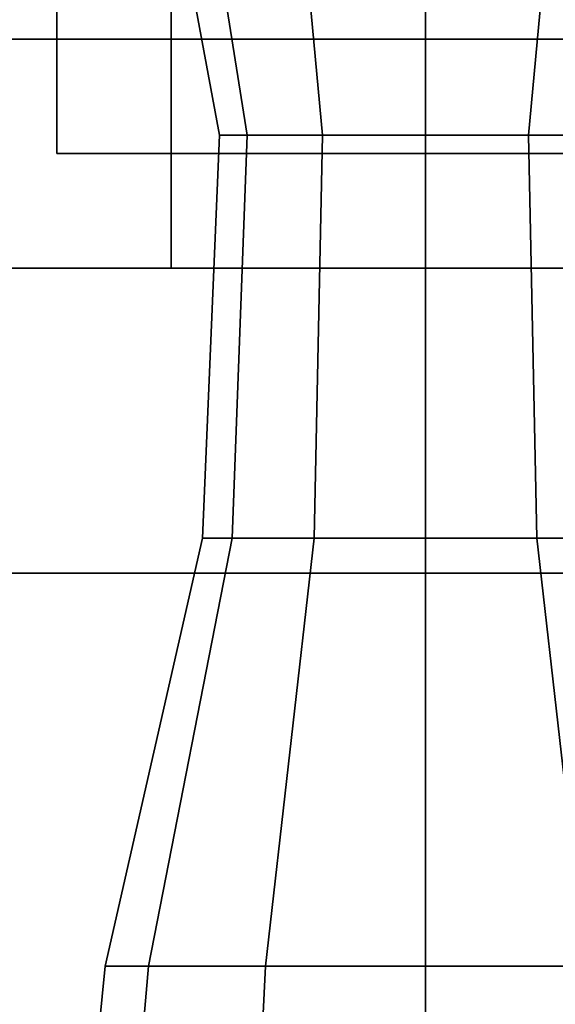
# Model space of a CAD drawing. Header units: metres. Extents: x -34.5 to -0.5, y 0 to 14.7.
# Tile 53 of 74: x -13.346 to -13.206, y 1.307 to 1.565. Entities that reach past the tile are written whole.
import ezdxf

# ---------------------------------------------------------------- set-up
doc = ezdxf.new("R2010")
doc.units = ezdxf.units.M
for name, color, linetype in [('FRAME', 8, 'Continuous'), ('GLASS', 5, 'Continuous'), ('PLASTER', 8, 'Continuous'), ('STUCCO', 8, 'Continuous')]:
    doc.layers.add(name, color=color, linetype=linetype)

msp = doc.modelspace()

# ---------------------------------------------------------------- linework, layer by layer
at = {"layer": 'FRAME'}
for points in [[(-13.3067, 1.5), (-13.3667, 1.5), (-13.3667, 4), (-13.3067, 4)], [(-13.3667, 1.5), (-13.3067, 1.5), (-13.3067, 4), (-13.3667, 4)], [(-13.3067, 1.5), (-13.3667, 1.5), (-13.3667, 4), (-13.3067, 4)], [(-13.3667, 1.5), (-13.3067, 1.5), (-13.3067, 4), (-13.3667, 4)], [(-11.9667, 1.5), (-13.3667, 1.5), (-13.3667, 1.56), (-11.9667, 1.56)], [(-13.3667, 1.5), (-11.9667, 1.5), (-11.9667, 1.56), (-13.3667, 1.56)], [(-11.9667, 1.5), (-13.3667, 1.5), (-13.3667, 1.56), (-11.9667, 1.56)], [(-13.3667, 1.5), (-11.9667, 1.5), (-11.9667, 1.56), (-13.3667, 1.56)]]:
    msp.add_lwpolyline(points, close=True, dxfattribs=at)
at = {"layer": 'GLASS'}
for points in [[(-11.9967, 1.53), (-13.3367, 1.53), (-13.3367, 3.97), (-11.9967, 3.97)], [(-13.3367, 1.53), (-11.9967, 1.53), (-11.9967, 3.97), (-13.3367, 3.97)], [(-11.9967, 1.53), (-13.3367, 1.53), (-13.3367, 3.97), (-11.9967, 3.97)], [(-13.3367, 1.53), (-11.9967, 1.53), (-11.9967, 3.97), (-13.3367, 3.97)]]:
    msp.add_lwpolyline(points, close=True, dxfattribs=at)
at = {"layer": 'PLASTER'}
for points in [[(-11.9667, 0.9), (-13.3667, 0.9), (-13.3667, 1.5), (-11.9667, 1.5)], [(-13.3667, 0.9), (-11.9667, 0.9), (-11.9667, 1.5), (-13.3667, 1.5)], [(-11.9667, 0.9), (-13.3667, 0.9), (-13.3667, 1.5), (-11.9667, 1.5)], [(-13.3667, 0.9), (-11.9667, 0.9), (-11.9667, 1.5), (-13.3667, 1.5)]]:
    msp.add_lwpolyline(points, close=True, dxfattribs=at)
at = {"layer": 'STUCCO'}
for points in [[(-13.2868, 1.5348), (-13.294, 1.5348), (-13.3038, 1.5876), (-13.2952, 1.5876)], [(-13.294, 1.5348), (-13.2868, 1.5348), (-13.2952, 1.5876), (-13.3038, 1.5876)], [(-13.267, 1.5348), (-13.2868, 1.5348), (-13.2952, 1.5876), (-13.2719, 1.5876)], [(-13.2868, 1.5348), (-13.267, 1.5348), (-13.2719, 1.5876), (-13.2952, 1.5876)], [(-13.24, 1.5348), (-13.267, 1.5348), (-13.2719, 1.5876), (-13.24, 1.5876)], [(-13.267, 1.5348), (-13.24, 1.5348), (-13.24, 1.5876), (-13.2719, 1.5876)], [(-13.213, 1.5348), (-13.24, 1.5348), (-13.24, 1.5876), (-13.2081, 1.5876)], [(-13.24, 1.5348), (-13.213, 1.5348), (-13.2081, 1.5876), (-13.24, 1.5876)], [(-13.1932, 1.5348), (-13.213, 1.5348), (-13.2081, 1.5876), (-13.1848, 1.5876)], [(-13.213, 1.5348), (-13.1932, 1.5348), (-13.1848, 1.5876), (-13.2081, 1.5876)], [(-13.2907, 1.4292), (-13.2985, 1.4292), (-13.294, 1.5348), (-13.2868, 1.5348)], [(-13.2985, 1.4292), (-13.2907, 1.4292), (-13.2868, 1.5348), (-13.294, 1.5348)], [(-13.2692, 1.4292), (-13.2907, 1.4292), (-13.2868, 1.5348), (-13.267, 1.5348)], [(-13.2907, 1.4292), (-13.2692, 1.4292), (-13.267, 1.5348), (-13.2868, 1.5348)], [(-13.24, 1.4292), (-13.2692, 1.4292), (-13.267, 1.5348), (-13.24, 1.5348)], [(-13.2692, 1.4292), (-13.24, 1.4292), (-13.24, 1.5348), (-13.267, 1.5348)], [(-13.2108, 1.4292), (-13.24, 1.4292), (-13.24, 1.5348), (-13.213, 1.5348)], [(-13.24, 1.4292), (-13.2108, 1.4292), (-13.213, 1.5348), (-13.24, 1.5348)], [(-13.1893, 1.4292), (-13.2108, 1.4292), (-13.213, 1.5348), (-13.1932, 1.5348)], [(-13.2108, 1.4292), (-13.1893, 1.4292), (-13.1932, 1.5348), (-13.213, 1.5348)], [(-11.7467, 1.42), (-13.5867, 1.42), (-13.5867, 1.5), (-11.7467, 1.5)], [(-13.5867, 1.42), (-11.7467, 1.42), (-11.7467, 1.5), (-13.5867, 1.5)], [(-11.7467, 1.42), (-13.5867, 1.42), (-13.5867, 1.5), (-11.7467, 1.5)], [(-13.5867, 1.42), (-11.7467, 1.42), (-11.7467, 1.5), (-13.5867, 1.5)], [(-13.3127, 1.317), (-13.324, 1.317), (-13.2985, 1.4292), (-13.2907, 1.4292)], [(-13.324, 1.317), (-13.3127, 1.317), (-13.2907, 1.4292), (-13.2985, 1.4292)], [(-13.282, 1.317), (-13.3127, 1.317), (-13.2907, 1.4292), (-13.2692, 1.4292)], [(-13.3127, 1.317), (-13.282, 1.317), (-13.2692, 1.4292), (-13.2907, 1.4292)], [(-13.24, 1.317), (-13.282, 1.317), (-13.2692, 1.4292), (-13.24, 1.4292)], [(-13.282, 1.317), (-13.24, 1.317), (-13.24, 1.4292), (-13.2692, 1.4292)], [(-13.198, 1.317), (-13.24, 1.317), (-13.24, 1.4292), (-13.2108, 1.4292)], [(-13.24, 1.317), (-13.198, 1.317), (-13.2108, 1.4292), (-13.24, 1.4292)], [(-13.1672, 1.317), (-13.198, 1.317), (-13.2108, 1.4292), (-13.1893, 1.4292)], [(-13.198, 1.317), (-13.1672, 1.317), (-13.1893, 1.4292), (-13.2108, 1.4292)], [(-13.3212, 1.218), (-13.3338, 1.218), (-13.324, 1.317), (-13.3127, 1.317)], [(-13.3338, 1.218), (-13.3212, 1.218), (-13.3127, 1.317), (-13.324, 1.317)], [(-13.2869, 1.218), (-13.3212, 1.218), (-13.3127, 1.317), (-13.282, 1.317)], [(-13.3212, 1.218), (-13.2869, 1.218), (-13.282, 1.317), (-13.3127, 1.317)], [(-13.24, 1.218), (-13.2869, 1.218), (-13.282, 1.317), (-13.24, 1.317)], [(-13.2869, 1.218), (-13.24, 1.218), (-13.24, 1.317), (-13.282, 1.317)], [(-13.1931, 1.218), (-13.24, 1.218), (-13.24, 1.317), (-13.198, 1.317)], [(-13.24, 1.218), (-13.1931, 1.218), (-13.198, 1.317), (-13.24, 1.317)]]:
    msp.add_lwpolyline(points, close=True, dxfattribs=at)

doc.saveas('drawing.dxf')
